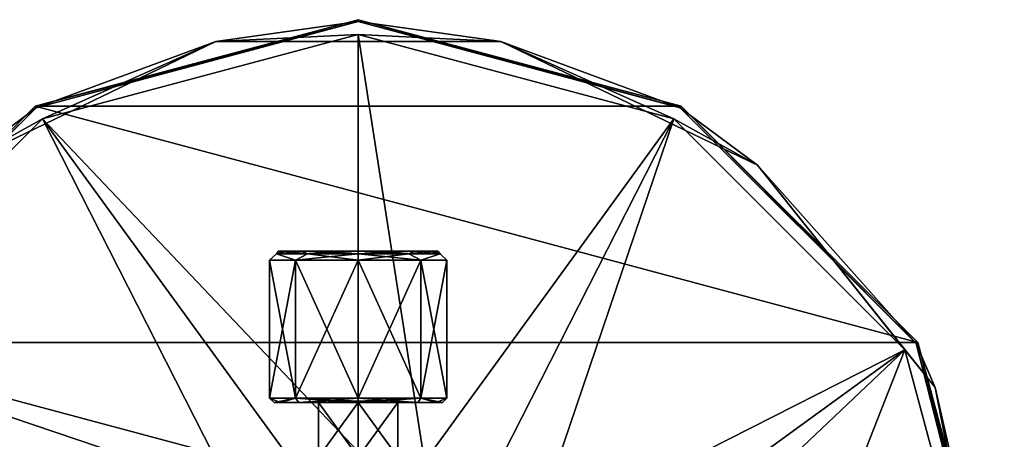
# Model space of a CAD drawing. Header units: metres. Extents: x -102 to 72, y -264 to 72.
# Tile 256 of 256: x -38 to 72, y 25 to 72. Entities that reach past the tile are written whole.
import ezdxf

# ---------------------------------------------------------------- set-up
doc = ezdxf.new("R2010")
doc.units = ezdxf.units.M
doc.layers.add('solid_20461093', color=7, linetype='CONTINUOUS')

msp = doc.modelspace()

# ---------------------------------------------------------------- linework, layer by layer
at = {"layer": 'solid_20461093'}
for points in [[(-36.250061, 62.786804, -889), (0, 72.5, -889), (36.250061, 62.786804, -889)], [(0, 72.28344, -876.593201), (0, 72.5, -889), (-36.250061, 62.786804, -889)], [(-36.14172, 62.599293, -876.593201), (0, 72.28344, -876.593201), (-36.250061, 62.786804, -889)], [(-15.988978, 70.052292, -875.568237), (0, 72.28344, -876.593201), (-36.14172, 62.599293, -876.593201)], [(-15.988978, 70.052292, -875.568237), (15.988978, 70.052292, -875.568237), (0, 72.28344, -876.593201)], [(36.14172, 62.599293, -876.593201), (36.250061, 62.786804, -889), (0, 72.5, -889)], [(0, 72.28344, -876.593201), (36.14172, 62.599293, -876.593201), (0, 72.5, -889)], [(15.988978, 70.052292, -875.568237), (36.14172, 62.599293, -876.593201), (0, 72.28344, -876.593201)], [(0, 24.009604, -874.009583), (0, 70.836792, -875.1203), (-35.418396, 61.346462, -875.1203)], [(-15.988978, 70.052292, -875.568237), (-35.418396, 61.346462, -875.1203), (0, 70.836792, -875.1203)], [(-15.988978, 70.052292, -875.568237), (0, 70.836792, -875.1203), (15.988978, 70.052292, -875.568237)], [(7.419375, 22.83449, -874.009583), (35.418396, 61.346462, -875.1203), (0, 70.836792, -875.1203)], [(15.988978, 70.052292, -875.568237), (0, 70.836792, -875.1203), (35.418396, 61.346462, -875.1203)], [(0, 24.009604, -874.009583), (7.419375, 22.83449, -874.009583), (0, 70.836792, -875.1203)], [(-44.800121, 56.177574, -875.568237), (-35.418396, 61.346462, -875.1203), (-15.988978, 70.052292, -875.568237)], [(-44.800121, 56.177574, -875.568237), (-15.988978, 70.052292, -875.568237), (-36.14172, 62.599293, -876.593201)], [(15.988978, 70.052292, -875.568237), (35.418396, 61.346462, -875.1203), (44.800121, 56.177574, -875.568237)], [(15.988978, 70.052292, -875.568237), (44.800121, 56.177574, -875.568237), (36.14172, 62.599293, -876.593201)], [(-62.786808, 36.250061, -889), (-36.250061, 62.786804, -889), (62.786808, 36.250061, -889)], [(-36.14172, 62.599293, -876.593201), (-36.250061, 62.786804, -889), (-62.786808, 36.250061, -889)], [(-62.599293, 36.14172, -876.593201), (-36.14172, 62.599293, -876.593201), (-62.786808, 36.250061, -889)], [(-44.800121, 56.177574, -875.568237), (-36.14172, 62.599293, -876.593201), (-62.599293, 36.14172, -876.593201)], [(-36.250061, 62.786804, -889), (36.250061, 62.786804, -889), (62.786808, 36.250061, -889)], [(36.14172, 62.599293, -876.593201), (62.599293, 36.14172, -876.593201), (36.250061, 62.786804, -889)], [(44.800121, 56.177574, -875.568237), (62.599293, 36.14172, -876.593201), (36.14172, 62.599293, -876.593201)], [(62.599293, 36.14172, -876.593201), (62.786808, 36.250061, -889), (36.250061, 62.786804, -889)], [(-14.112491, 19.424177, -874.009583), (-35.418396, 61.346462, -875.1203), (-61.346462, 35.418396, -875.1203)], [(-44.800121, 56.177574, -875.568237), (-61.346462, 35.418396, -875.1203), (-35.418396, 61.346462, -875.1203)], [(-7.419375, 22.83449, -874.009583), (0, 24.009604, -874.009583), (-35.418396, 61.346462, -875.1203)], [(-14.112491, 19.424177, -874.009583), (-7.419375, 22.83449, -874.009583), (-35.418396, 61.346462, -875.1203)], [(7.419375, 22.83449, -874.009583), (14.112491, 19.424177, -874.009583), (35.418396, 61.346462, -875.1203)], [(14.112491, 19.424177, -874.009583), (19.424177, 14.112491, -874.009583), (35.418396, 61.346462, -875.1203)], [(19.424177, 14.112491, -874.009583), (61.346462, 35.418396, -875.1203), (35.418396, 61.346462, -875.1203)], [(44.800121, 56.177574, -875.568237), (35.418396, 61.346462, -875.1203), (61.346462, 35.418396, -875.1203)], [(44.800121, 56.177574, -875.568237), (61.346462, 35.418396, -875.1203), (64.738052, 31.176203, -875.568237)], [(44.800121, 56.177574, -875.568237), (64.738052, 31.176203, -875.568237), (62.599293, 36.14172, -876.593201)], [(-9.184454, 46.207108, 35.28421), (-8.268242, 46.5, 35.726177), (-8.95, 46.5, 32.299999)], [(-5.676305, 46.207108, 40.112762), (-8.268242, 46.5, 35.726177), (-9.184454, 46.207108, 35.28421)], [(-9.184454, 46.207108, 29.31579), (-8.95, 46.5, 32.299999), (-8.268242, 46.5, 28.873823)], [(-9.184454, 46.207108, 35.28421), (-8.95, 46.5, 32.299999), (-9.184454, 46.207108, 29.31579)], [(-9.184454, 46.207108, 29.31579), (-8.268242, 46.5, 28.873823), (-6.326824, 46.5, 25.969612)], [(-9.184454, 46.207108, 29.31579), (-6.326824, 46.5, 25.969612), (-5.676305, 46.207108, 24.487236)], [(-8.95, 46.5, 32.299999), (8.95, 46.5, 32.299999), (8.268242, 46.5, 28.873823)], [(-8.268242, 46.5, 28.873823), (-8.95, 46.5, 32.299999), (8.268242, 46.5, 28.873823)], [(-8.95, 46.5, 32.299999), (-8.268242, 46.5, 35.726177), (8.95, 46.5, 32.299999)], [(-8.268242, 46.5, 28.873823), (8.268242, 46.5, 28.873823), (6.326824, 46.5, 25.969612)], [(-6.326824, 46.5, 25.969612), (-8.268242, 46.5, 28.873823), (6.326824, 46.5, 25.969612)], [(-8.268242, 46.5, 35.726177), (8.268242, 46.5, 35.726177), (8.95, 46.5, 32.299999)], [(-8.268242, 46.5, 35.726177), (-6.326824, 46.5, 38.630386), (8.268242, 46.5, 35.726177)], [(-5.676305, 46.207108, 40.112762), (-6.326824, 46.5, 38.630386), (-8.268242, 46.5, 35.726177)], [(-6.326824, 46.5, 25.969612), (6.326824, 46.5, 25.969612), (0, 46.5, 23.35)], [(-5.676305, 46.207108, 24.487236), (-6.326824, 46.5, 25.969612), (0, 46.5, 23.35)], [(-6.326824, 46.5, 38.630386), (6.326824, 46.5, 38.630386), (8.268242, 46.5, 35.726177)], [(-6.326824, 46.5, 38.630386), (0, 46.5, 41.25), (6.326824, 46.5, 38.630386)], [(0, 46.207108, 41.957108), (0, 46.5, 41.25), (-6.326824, 46.5, 38.630386)], [(0, 46.207108, 41.957108), (-6.326824, 46.5, 38.630386), (-5.676305, 46.207108, 40.112762)], [(-5.676305, 46.207108, 24.487236), (0, 46.5, 23.35), (0, 46.207108, 22.642893)], [(0, 46.207108, 22.642893), (0, 46.5, 23.35), (6.326824, 46.5, 25.969612)], [(5.676305, 46.207108, 24.487236), (0, 46.207108, 22.642893), (6.326824, 46.5, 25.969612)], [(5.676305, 46.207108, 40.112762), (6.326824, 46.5, 38.630386), (0, 46.5, 41.25)], [(5.676305, 46.207108, 40.112762), (0, 46.5, 41.25), (0, 46.207108, 41.957108)], [(5.676305, 46.207108, 24.487236), (6.326824, 46.5, 25.969612), (8.268242, 46.5, 28.873823)], [(5.676305, 46.207108, 24.487236), (8.268242, 46.5, 28.873823), (9.184454, 46.207108, 29.31579)], [(9.184454, 46.207108, 35.28421), (6.326824, 46.5, 38.630386), (5.676305, 46.207108, 40.112762)], [(9.184454, 46.207108, 35.28421), (8.268242, 46.5, 35.726177), (6.326824, 46.5, 38.630386)], [(9.184454, 46.207108, 29.31579), (8.268242, 46.5, 28.873823), (8.95, 46.5, 32.299999)], [(9.184454, 46.207108, 35.28421), (8.95, 46.5, 32.299999), (8.268242, 46.5, 35.726177)], [(9.184454, 46.207108, 29.31579), (8.95, 46.5, 32.299999), (9.184454, 46.207108, 35.28421)], [(-9.184454, 46.207108, 29.31579), (-7.035712, 45.5, 25.264288), (-9.95, 45.5, 32.299999)], [(-9.184454, 46.207108, 35.28421), (-9.95, 45.5, 32.299999), (-7.035712, 45.5, 39.335712)], [(-9.184454, 46.207108, 35.28421), (-9.184454, 46.207108, 29.31579), (-9.95, 45.5, 32.299999)], [(-9.95, 45.5, 32.299999), (-9.95, 30, 32.299999), (-7.035712, 30, 39.335712)], [(-7.035712, 45.5, 39.335712), (-9.95, 45.5, 32.299999), (-7.035712, 30, 39.335712)], [(-7.035712, 45.5, 25.264288), (-7.035712, 30, 25.264288), (-9.95, 30, 32.299999)], [(-9.95, 45.5, 32.299999), (-7.035712, 45.5, 25.264288), (-9.95, 30, 32.299999)], [(-9.184454, 46.207108, 29.31579), (-5.676305, 46.207108, 24.487236), (-7.035712, 45.5, 25.264288)], [(-5.676305, 46.207108, 40.112762), (-9.184454, 46.207108, 35.28421), (-7.035712, 45.5, 39.335712)], [(-5.676305, 46.207108, 40.112762), (-7.035712, 45.5, 39.335712), (0, 45.5, 42.25)], [(0, 46.207108, 22.642893), (0, 45.5, 22.35), (-7.035712, 45.5, 25.264288)], [(-5.676305, 46.207108, 24.487236), (0, 46.207108, 22.642893), (-7.035712, 45.5, 25.264288)], [(-7.035712, 45.5, 39.335712), (0, 30, 42.25), (0, 45.5, 42.25)], [(-7.035712, 45.5, 39.335712), (-7.035712, 30, 39.335712), (0, 30, 42.25)], [(0, 45.5, 22.35), (0, 30, 22.35), (-7.035712, 30, 25.264288)], [(-7.035712, 45.5, 25.264288), (0, 45.5, 22.35), (-7.035712, 30, 25.264288)], [(0, 46.207108, 41.957108), (-5.676305, 46.207108, 40.112762), (0, 45.5, 42.25)], [(0, 46.207108, 41.957108), (0, 45.5, 42.25), (7.035712, 45.5, 39.335712)], [(5.676305, 46.207108, 24.487236), (7.035712, 45.5, 25.264288), (0, 45.5, 22.35)], [(5.676305, 46.207108, 24.487236), (0, 45.5, 22.35), (0, 46.207108, 22.642893)], [(5.676305, 46.207108, 40.112762), (0, 46.207108, 41.957108), (7.035712, 45.5, 39.335712)], [(7.035712, 30, 39.335712), (0, 45.5, 42.25), (0, 30, 42.25)], [(7.035712, 45.5, 39.335712), (0, 45.5, 42.25), (7.035712, 30, 39.335712)], [(7.035712, 45.5, 25.264288), (0, 30, 22.35), (0, 45.5, 22.35)], [(7.035712, 45.5, 25.264288), (7.035712, 30, 25.264288), (0, 30, 22.35)], [(9.184454, 46.207108, 35.28421), (5.676305, 46.207108, 40.112762), (7.035712, 45.5, 39.335712)], [(5.676305, 46.207108, 24.487236), (9.184454, 46.207108, 29.31579), (7.035712, 45.5, 25.264288)], [(9.184454, 46.207108, 35.28421), (7.035712, 45.5, 39.335712), (9.95, 45.5, 32.299999)], [(9.184454, 46.207108, 29.31579), (9.95, 45.5, 32.299999), (7.035712, 45.5, 25.264288)], [(9.95, 45.5, 32.299999), (9.95, 30, 32.299999), (7.035712, 30, 25.264288)], [(7.035712, 45.5, 25.264288), (9.95, 45.5, 32.299999), (7.035712, 30, 25.264288)], [(7.035712, 45.5, 39.335712), (7.035712, 30, 39.335712), (9.95, 30, 32.299999)], [(9.95, 45.5, 32.299999), (7.035712, 45.5, 39.335712), (9.95, 30, 32.299999)], [(9.184454, 46.207108, 29.31579), (9.184454, 46.207108, 35.28421), (9.95, 45.5, 32.299999)], [(-62.786808, 36.250061, -889), (72.5, 0, -889), (-72.5, 0, -889)], [(-22.83449, 7.419375, -874.009583), (-61.346462, 35.418396, -875.1203), (-70.836792, 0, -875.1203)], [(-62.786808, 36.250061, -889), (62.786808, 36.250061, -889), (72.5, 0, -889)], [(-19.424177, 14.112491, -874.009583), (-14.112491, 19.424177, -874.009583), (-61.346462, 35.418396, -875.1203)], [(-22.83449, 7.419375, -874.009583), (-19.424177, 14.112491, -874.009583), (-61.346462, 35.418396, -875.1203)], [(19.424177, 14.112491, -874.009583), (22.83449, 7.419375, -874.009583), (61.346462, 35.418396, -875.1203)], [(22.83449, 7.419375, -874.009583), (24.009604, 0, -874.009583), (61.346462, 35.418396, -875.1203)], [(24.009604, 0, -874.009583), (47.426453, 0, -874.427856), (61.346462, 35.418396, -875.1203)], [(47.426453, 0, -874.427856), (70.836792, 0, -875.1203), (61.346462, 35.418396, -875.1203)], [(64.738052, 31.176203, -875.568237), (61.346462, 35.418396, -875.1203), (70.836792, 0, -875.1203)], [(62.599293, 36.14172, -876.593201), (72.28344, 0, -876.593201), (62.786808, 36.250061, -889)], [(71.853813, 0, -875.568237), (72.28344, 0, -876.593201), (62.599293, 36.14172, -876.593201)], [(64.738052, 31.176203, -875.568237), (71.853813, 0, -875.568237), (62.599293, 36.14172, -876.593201)], [(72.28344, 0, -876.593201), (72.5, 0, -889), (62.786808, 36.250061, -889)], [(64.738052, 31.176203, -875.568237), (70.836792, 0, -875.1203), (71.853813, 0, -875.568237)], [(-8.730149, 29.5, 35.917591), (-7.035712, 30, 39.335712), (-9.95, 30, 32.299999)], [(-9.449999, 29.5, 32.299999), (-9.95, 30, 32.299999), (-7.035712, 30, 25.264288)], [(-8.730149, 29.5, 35.917591), (-9.95, 30, 32.299999), (-9.449999, 29.5, 32.299999)], [(-9.449999, 29.5, 32.299999), (-7.035712, 30, 25.264288), (-8.730149, 29.5, 28.682409)], [(-6.680265, 29.5, 38.984051), (-7.035712, 30, 39.335712), (-8.730149, 29.5, 35.917591)], [(-8.730149, 29.5, 28.682409), (-7.035712, 30, 25.264288), (-6.680265, 29.5, 25.615948)], [(0, 29.646446, 42.103554), (0, 30, 42.25), (-7.035712, 30, 39.335712)], [(0, 29.5, 41.75), (-7.035712, 30, 39.335712), (-6.680265, 29.5, 38.984051)], [(0, 29.646446, 42.103554), (-7.035712, 30, 39.335712), (0, 29.5, 41.75)], [(-6.680265, 29.5, 25.615948), (-7.035712, 30, 25.264288), (0, 30, 22.35)], [(0, 29.646446, 22.496447), (-6.680265, 29.5, 25.615948), (0, 30, 22.35)], [(7.035712, 30, 39.335712), (0, 30, 42.25), (6.680265, 29.5, 38.984051)], [(0, 29.646446, 42.103554), (6.680265, 29.5, 38.984051), (0, 30, 42.25)], [(0, 29.646446, 22.496447), (0, 30, 22.35), (7.035712, 30, 25.264288)], [(7.035712, 30, 25.264288), (6.680265, 29.5, 25.615948), (0, 29.5, 22.85)], [(0, 29.646446, 22.496447), (7.035712, 30, 25.264288), (0, 29.5, 22.85)], [(7.035712, 30, 39.335712), (6.680265, 29.5, 38.984051), (8.730149, 29.5, 35.917591)], [(7.035712, 30, 25.264288), (8.730149, 29.5, 28.682409), (6.680265, 29.5, 25.615948)], [(7.035712, 30, 39.335712), (8.730149, 29.5, 35.917591), (9.449999, 29.5, 32.299999)], [(7.035712, 30, 39.335712), (9.449999, 29.5, 32.299999), (9.95, 30, 32.299999)], [(9.95, 30, 32.299999), (8.730149, 29.5, 28.682409), (7.035712, 30, 25.264288)], [(9.95, 30, 32.299999), (9.449999, 29.5, 32.299999), (8.730149, 29.5, 28.682409)], [(-8.730149, 29.5, 35.917591), (-9.449999, 29.5, 32.299999), (-8.730149, 29.5, 28.682409)], [(-8.730149, 29.5, 35.917591), (-8.730149, 29.5, 28.682409), (-6.680265, 29.5, 25.615948)], [(-6.680265, 29.5, 38.984051), (-8.730149, 29.5, 35.917591), (-6.680265, 29.5, 25.615948)], [(0, 29.646446, 22.496447), (0, 29.5, 22.85), (-6.680265, 29.5, 25.615948)], [(-6.680265, 29.5, 38.984051), (-4.45, 29.5, 28.941708), (-4.45, 29.5, 35.658291)], [(-6.680265, 29.5, 25.615948), (0, 29.5, 22.85), (-4.45, 29.5, 28.941708)], [(-6.680265, 29.5, 38.984051), (-6.680265, 29.5, 25.615948), (-4.45, 29.5, 28.941708)], [(-0.000018, 29.5, 37.875), (-6.680265, 29.5, 38.984051), (-4.45, 29.5, 35.658291)], [(-0.000018, 29.5, 37.875), (0, 29.5, 41.75), (-6.680265, 29.5, 38.984051)], [(-4.45, 23.360001, 28.941708), (-4.45, 29.5, 28.941708), (-0.000018, 29.5, 26.725)], [(0, 29.5, 22.85), (-0.000018, 29.5, 26.725), (-4.45, 29.5, 28.941708)], [(-0.000005, 23.360001, 26.725), (-4.45, 23.360001, 28.941708), (-0.000018, 29.5, 26.725)], [(-4.45, 23.240589, 35.72356), (-4.45, 29.5, 28.941708), (-4.45, 23.360001, 28.941708)], [(-4.45, 23.360001, 35.658291), (-4.45, 29.5, 35.658291), (-4.45, 29.5, 28.941708)], [(-4.45, 23.240589, 35.72356), (-4.45, 23.360001, 35.658291), (-4.45, 29.5, 28.941708)], [(0.000001, 23.360001, 37.875), (-4.45, 29.5, 35.658291), (-4.45, 23.360001, 35.658291)], [(-0.000018, 29.5, 37.875), (-4.45, 29.5, 35.658291), (0.000001, 23.360001, 37.875)], [(-0.000005, 23.360001, 26.725), (-0.000018, 29.5, 26.725), (4.45, 29.5, 28.941708)], [(6.680265, 29.5, 25.615948), (4.45, 29.5, 28.941708), (-0.000018, 29.5, 26.725)], [(6.680265, 29.5, 25.615948), (-0.000018, 29.5, 26.725), (0, 29.5, 22.85)], [(-0.000018, 29.5, 37.875), (4.45, 23.360001, 35.658291), (4.45, 29.5, 35.658291)], [(-0.000018, 29.5, 37.875), (0.000001, 23.360001, 37.875), (4.45, 23.360001, 35.658291)], [(-0.000018, 29.5, 37.875), (4.45, 29.5, 35.658291), (0, 29.5, 41.75)], [(4.45, 23.360001, 28.941708), (-0.000005, 23.360001, 26.725), (4.45, 29.5, 28.941708)], [(0, 29.646446, 42.103554), (0, 29.5, 41.75), (6.680265, 29.5, 38.984051)], [(6.680265, 29.5, 38.984051), (0, 29.5, 41.75), (4.45, 29.5, 35.658291)], [(4.45, 29.5, 35.658291), (4.45, 23.360001, 28.941708), (4.45, 29.5, 28.941708)], [(6.680265, 29.5, 25.615948), (4.45, 29.5, 35.658291), (4.45, 29.5, 28.941708)], [(4.45, 29.5, 35.658291), (4.45, 23.240589, 28.876438), (4.45, 23.360001, 28.941708)], [(4.45, 29.5, 35.658291), (4.45, 23.360001, 35.658291), (4.45, 23.240589, 28.876438)], [(6.680265, 29.5, 25.615948), (6.680265, 29.5, 38.984051), (4.45, 29.5, 35.658291)], [(8.730149, 29.5, 28.682409), (8.730149, 29.5, 35.917591), (6.680265, 29.5, 38.984051)], [(6.680265, 29.5, 25.615948), (8.730149, 29.5, 28.682409), (6.680265, 29.5, 38.984051)], [(8.730149, 29.5, 28.682409), (9.449999, 29.5, 32.299999), (8.730149, 29.5, 35.917591)]]:
    msp.add_3dface(points, dxfattribs=at)

doc.saveas('drawing.dxf')
